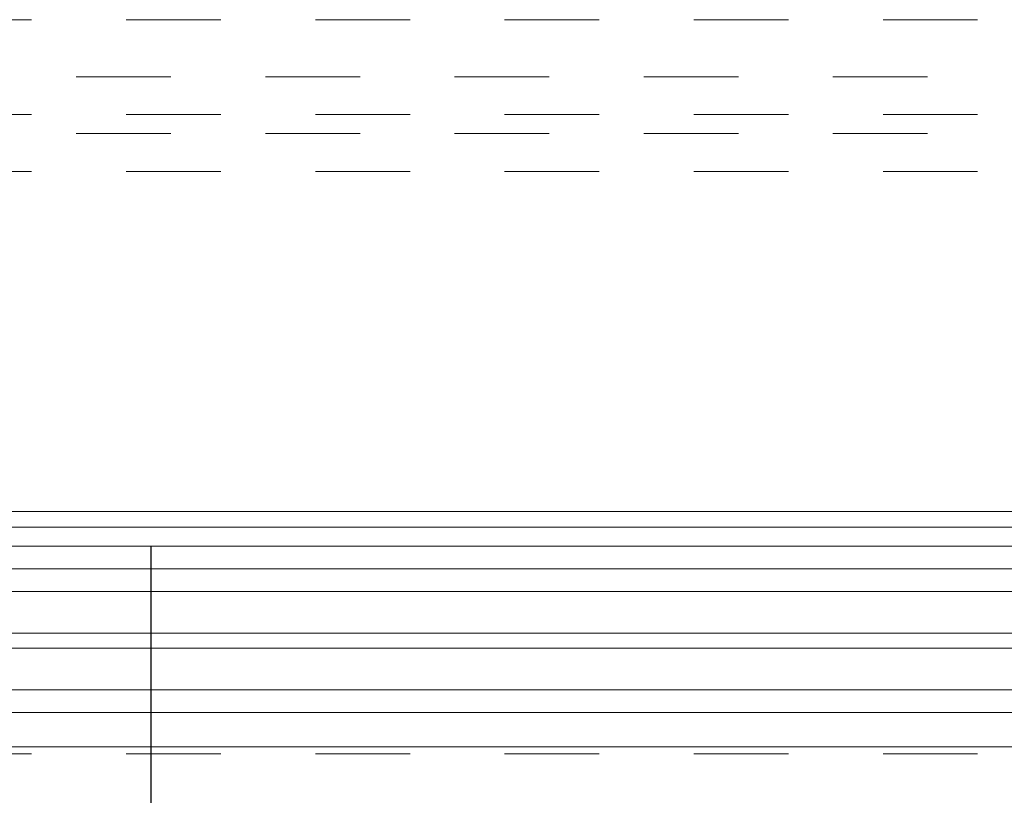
# Model space of a CAD drawing. Header units: metres. Extents: x 69 to 122.5, y -21.4 to -4.6.
# Tile 193 of 250: x 83.4 to 84.4, y -17.8 to -17. Entities that reach past the tile are written whole.
import ezdxf

# ---------------------------------------------------------------- set-up
doc = ezdxf.new("R2010")
doc.units = ezdxf.units.M
doc.header["$LTSCALE"] = 0.02
doc.linetypes.add('gestrichelt - 01', pattern=[2, 1, -1])
doc.linetypes.add('ISO-07 Punktiert', pattern=[0.889, 0.127, -0.762])
doc.layers.get('0').update_dxf_attribs({"lineweight": 25})
for name, color, linetype, lineweight in [('013_Beton und Stahlbetonarbeiten-000 Unterzüge', 7, 'ISO-07 Punktiert', 13), ('030_Sonnenschutzarbeiten-außen', 7, 'Continuous', 5), ('032_Metallarbeiten-Beschriftung 1_5', 7, 'Continuous', 5), ('032_Metallarbeiten-Fenster', 7, 'Continuous', 5)]:
    doc.layers.add(name, color=color, linetype=linetype, lineweight=lineweight)
doc.layers.add('014_Fassadenarbeiten-000 Aufsicht Betonfertigteile', color=7, linetype='Continuous', lineweight=9, true_color=0xc0c0c0)

msp = doc.modelspace()

# ---------------------------------------------------------------- linework, layer by layer
at = {"color": 0, "linetype": 'ByBlock', "lineweight": -2}
msp.add_line((83.5198, -17.9011), (83.5198, -17.7215), dxfattribs=at)
at = {"layer": '013_Beton und Stahlbetonarbeiten-000 Unterzüge'}
msp.add_line((80.8935, -17.7611), (85.4538, -17.7611), dxfattribs=at)
at = {"layer": '014_Fassadenarbeiten-000 Aufsicht Betonfertigteile', "color": 252, "lineweight": 18, "true_color": 0x888888}
msp.add_line((85.9538, -17.5051), (80.8935, -17.5051), dxfattribs=at)
at = {"layer": '030_Sonnenschutzarbeiten-außen', "color": 8, "linetype": 'gestrichelt - 01', "lineweight": 5, "true_color": 0x808080}
for p, q in [((80.8935, -16.9851), (85.8102, -16.9851)), ((85.7406, -17.0455), (80.8935, -17.0455)), ((80.8935, -17.0855), (85.7406, -17.0855)), ((85.7406, -17.1055), (80.8935, -17.1055)), ((80.8935, -17.1455), (85.7406, -17.1455))]:
    msp.add_line(p, q, dxfattribs=at)
at = {"layer": '030_Sonnenschutzarbeiten-außen', "color": 8, "linetype": 'Continuous', "lineweight": 5, "true_color": 0x808080}
msp.add_line((85.6718, -17.5051), (80.8935, -17.5051), dxfattribs=at)
at = {"layer": '032_Metallarbeiten-Beschriftung 1_5', "color": 0, "lineweight": -2}
msp.add_line((83.5198, -17.7215), (83.5198, -17.5419), dxfattribs=at)
at = {"layer": '032_Metallarbeiten-Fenster', "color": 8, "lineweight": 5, "true_color": 0x808080}
for p, q in [((85.1006, -17.5215), (80.8935, -17.5215)), ((85.1094, -17.5415), (80.8935, -17.5415)), ((85.1086, -17.7535), (80.8935, -17.7535))]:
    msp.add_line(p, q, dxfattribs=at)
at = {"layer": '032_Metallarbeiten-Fenster', "color": 7, "linetype": 'Continuous', "lineweight": 5}
for p, q in [((85.1866, -17.5655), (80.8935, -17.5655)), ((85.1866, -17.6335), (80.8935, -17.6335)), ((85.1866, -17.6935), (80.8935, -17.6935))]:
    msp.add_line(p, q, dxfattribs=at)
at = {"layer": '032_Metallarbeiten-Fenster', "lineweight": 5}
msp.add_lwpolyline([(80.8935, -17.5655), (85.1866, -17.5655), (85.1866, -17.7175), (80.8935, -17.7175)], dxfattribs=at)
at = {"layer": '032_Metallarbeiten-Fenster', "color": 7, "linetype": 'Continuous', "lineweight": 5}
for points in [[(80.8935, -17.5895), (85.1866, -17.5895), (85.1866, -17.5655)], [(80.8935, -17.6495), (85.1866, -17.6495), (85.1866, -17.6335)], [(80.8935, -17.7175), (85.1866, -17.7175), (85.1866, -17.6935)]]:
    msp.add_lwpolyline(points, dxfattribs=at)

doc.saveas('drawing.dxf')
